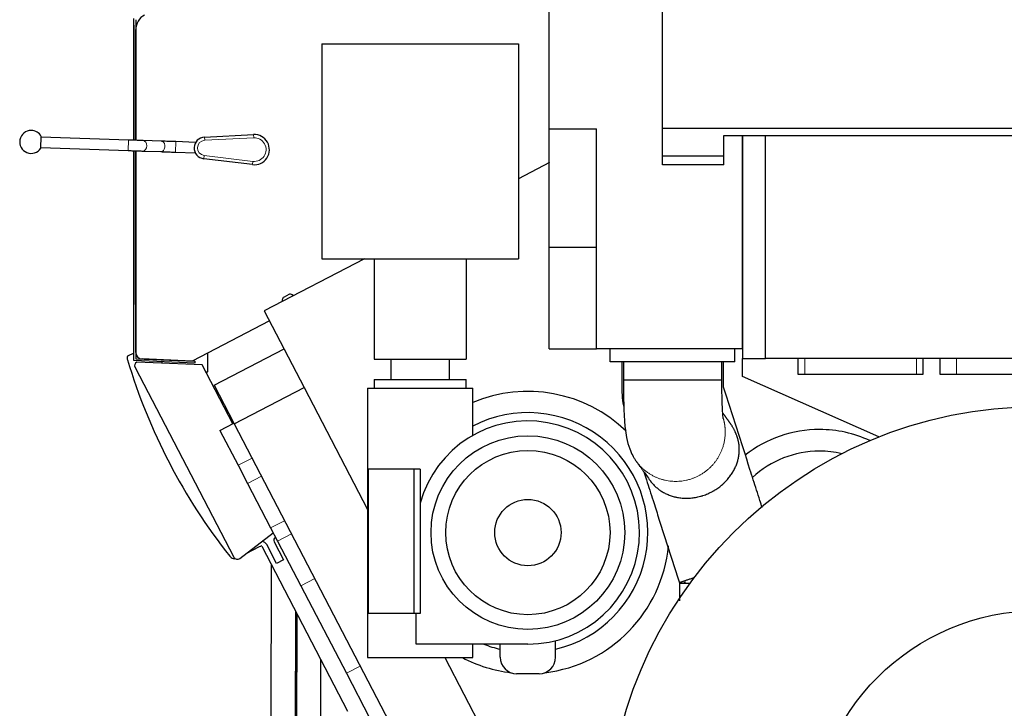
# Model space of a CAD drawing. Header units: inches. Extents: x 0 to 23760, y -13 to 16800.
# Tile 118 of 204: x 10027 to 11526, y 7228 to 8277. Entities that reach past the tile are written whole.
import ezdxf

# ---------------------------------------------------------------- set-up
doc = ezdxf.new("R2010")
doc.units = ezdxf.units.IN
doc.layers.add('254', color=7, linetype='Continuous', true_color=0xffffff)

msp = doc.modelspace()

# ---------------------------------------------------------------- linework, layer by layer
at = {"layer": '254', "color": 2, "linetype": 'Continuous', "lineweight": 25}
for p, q in [((10833.143, 8110.572), (10833.143, 8412.414)), ((11005.643, 8055.572), (11005.643, 8412.414)), ((10200.352, 8093.195), (10200.352, 8278.661)), ((10200.227, 8268.742), (10200.227, 8093.197)), ((10203.352, 8276.841), (10203.352, 8093.093)), ((10203.352, 8093.089), (10203.352, 8261.718)), ((10486.864, 8240.187), (10486.864, 7912.587)), ((10486.864, 8240.187), (10786.064, 8240.187)), ((10786.064, 8240.187), (10786.064, 7912.587)), ((10058.727, 8081.138), (10059.356, 8099.127)), ((10192.239, 8093.48), (10059.32, 8098.128)), ((10308.053, 8098.059), (10382.685, 8101.828)), ((10833.143, 8110.572), (10905.143, 8110.572)), ((10833.143, 7930.572), (10833.143, 8110.572)), ((10905.143, 7775.572), (10905.143, 8110.572)), ((11005.643, 8111.572), (12148.643, 8111.572)), ((11099.143, 8100.572), (11127.143, 8100.572)), ((11099.143, 8055.572), (11099.143, 8100.572)), ((11127.141, 8100.572), (11162.143, 8100.572)), ((11127.141, 8100.572), (11127.141, 7760.572)), ((11127.143, 7775.572), (11127.143, 8100.572)), ((11162.143, 8100.572), (11992.143, 8100.572)), ((11162.143, 7760.572), (11162.143, 8100.572)), ((10242.001, 8091.801), (10214.41, 8092.72)), ((10294.179, 8089.994), (10264.198, 8091.041)), ((10294.179, 8089.994), (10294.149, 8089.116)), ((10058.761, 8082.137), (10191.68, 8077.49)), ((10200.227, 8077.192), (10200.227, 7842.839)), ((10200.352, 7757.574), (10200.352, 8077.188)), ((10203.352, 8077.085), (10203.352, 7760.446)), ((10203.352, 7770.064), (10203.352, 8077.079)), ((10213.758, 8076.734), (10213.877, 8076.729)), ((10213.877, 8076.729), (10241.468, 8075.81)), ((10263.639, 8075.05), (10293.621, 8074.004)), ((10293.652, 8074.881), (10293.621, 8074.004)), ((11005.643, 8069.572), (11099.155, 8069.572)), ((10381.085, 8056.024), (10306.899, 8064.991)), ((10833.159, 8059.116), (10786.068, 8034.602)), ((11099.143, 8055.572), (11005.643, 8055.572)), ((10833.143, 7775.572), (10833.143, 7930.572)), ((10833.143, 7930.572), (10905.143, 7930.572)), ((10551.68, 7912.587), (10399.029, 7833.122)), ((10486.864, 7912.587), (10786.064, 7912.587)), ((10566.464, 7912.587), (10566.464, 7759.587)), ((10706.464, 7912.587), (10706.464, 7759.587)), ((10436.302, 7858.058), (10429.129, 7854.324)), ((10443.523, 7856.284), (10441.475, 7857.718)), ((10426.44, 7849.893), (10426.44, 7847.392)), ((10203.352, 7831.942), (10203.352, 7831.942)), ((10399.029, 7833.122), (10459.779, 7716.422)), ((10406.888, 7818.024), (10289.17, 7756.744)), ((10200.352, 7769.111), (10190.752, 7764.113)), ((10203.352, 7770.672), (10203.352, 7770.672)), ((10313.227, 7740.259), (10313.227, 7769.267)), ((10322.629, 7720.004), (10429.07, 7775.414)), ((10833.143, 7775.572), (10905.143, 7775.572)), ((11127.143, 7775.572), (10905.143, 7775.572)), ((10925.865, 7755.572), (10925.865, 7775.572)), ((11115.865, 7755.572), (11115.865, 7775.572)), ((10293.136, 7753.523), (10200.352, 7757.574)), ((10203.352, 7760.446), (10293.266, 7756.52)), ((10304.253, 7750.981), (10204.749, 7755.325)), ((10289.17, 7756.744), (10212.916, 7760.074)), ((10243.227, 7758.757), (10243.227, 7758.713)), ((10243.227, 7755.711), (10243.227, 7753.648)), ((10293.266, 7756.52), (10293.136, 7753.523)), ((10566.464, 7759.587), (10706.464, 7759.587)), ((10591.964, 7759.587), (10591.964, 7728.587)), ((10680.964, 7728.587), (10680.964, 7759.587)), ((11115.865, 7755.572), (10925.865, 7755.572)), ((11127.141, 7760.572), (11162.143, 7760.572)), ((11127.143, 7733.072), (11127.143, 7760.572)), ((11992.143, 7760.572), (11162.143, 7760.572)), ((11212.143, 7736.572), (11212.143, 7760.572)), ((11402.143, 7760.572), (11402.143, 7736.572)), ((11428.143, 7736.572), (11428.143, 7760.572)), ((10202.198, 7747.233), (10352.71, 7458.101)), ((10350.937, 7661.301), (10304.253, 7750.981)), ((10309.833, 7740.259), (10313.227, 7740.259)), ((10566.464, 7728.587), (10706.464, 7728.587)), ((10566.464, 7728.587), (10566.464, 7715.587)), ((10706.464, 7715.587), (10706.464, 7728.587)), ((11095.864, 7727.691), (11095.653, 7727.69)), ((11335.217, 7641.3), (11127.143, 7733.072)), ((11222.143, 7736.572), (11212.143, 7736.572)), ((11392.143, 7736.572), (11222.143, 7736.572)), ((11402.143, 7736.572), (11392.143, 7736.572)), ((11453.143, 7736.572), (11428.143, 7736.572)), ((11603.143, 7736.572), (11453.143, 7736.572)), ((10322.629, 7720.004), (10352.708, 7662.223)), ((10353.336, 7661.016), (10459.777, 7716.425)), ((10459.777, 7716.425), (10556.469, 7530.683)), ((10556.464, 7715.587), (10636.464, 7715.587)), ((10556.464, 7715.587), (10556.464, 7305.087)), ((10636.464, 7715.587), (10716.464, 7715.587)), ((10716.464, 7643.385), (10716.464, 7715.587)), ((11098.364, 7718.095), (11098.116, 7718.095)), ((11098.485, 7717.303), (11098.409, 7717.321)), ((10331.423, 7651.143), (10352.711, 7662.225)), ((10331.423, 7651.143), (10359.049, 7598.073)), ((10352.711, 7662.225), (10353.34, 7661.017)), ((10353.336, 7661.016), (10670.747, 7051.275)), ((10359.049, 7598.073), (10373.468, 7570.374)), ((10626.605, 7592.087), (10557.323, 7592.087)), ((10557.323, 7592.087), (10557.323, 7372.087)), ((10636.464, 7592.087), (10626.605, 7592.087)), ((10626.605, 7592.087), (10626.605, 7372.087)), ((10636.464, 7592.087), (10636.464, 7540.353)), ((10373.468, 7570.374), (10408.751, 7502.597)), ((10636.464, 7540.353), (10636.464, 7372.087)), ((10408.751, 7502.597), (10419.244, 7482.441)), ((10361.685, 7456.111), (10412.608, 7495.186)), ((10371.411, 7463.575), (10391.921, 7474.252)), ((10391.921, 7474.252), (10391.97, 7474.158)), ((10391.97, 7474.158), (10393.744, 7475.082)), ((10395.091, 7474.657), (10525.761, 7223.644)), ((10417.737, 7448.563), (10402.815, 7477.229)), ((10414.067, 7481.601), (10428.382, 7454.104)), ((10419.244, 7482.441), (10454.526, 7414.664)), ((10428.382, 7454.104), (10417.737, 7448.563)), ((10409.448, 7447.077), (10408.821, 7205.591)), ((10454.526, 7414.664), (10523.998, 7281.208)), ((11031.398, 7418.835), (11031.578, 7418.851)), ((11031.521, 7418.062), (11031.7, 7418.062)), ((10446.542, 7375.817), (10446.057, 7189.091)), ((10448.076, 7372.878), (10447.684, 7221.894)), ((10447.694, 7221.032), (10448.088, 7372.849)), ((10448.52, 7372.018), (10448.047, 7189.953)), ((10448.057, 7189.091), (10448.532, 7371.994)), ((10626.605, 7372.087), (10557.323, 7372.087)), ((10636.464, 7372.087), (10626.605, 7372.087)), ((10630.464, 7325.587), (10630.464, 7372.087)), ((10636.464, 7325.587), (10630.464, 7325.587)), ((10800.464, 7325.587), (10636.464, 7325.587)), ((10716.464, 7305.087), (10716.464, 7325.587)), ((10758.384, 7305.587), (10758.384, 7325.587)), ((10842.545, 7305.587), (10842.545, 7330.878)), ((10556.464, 7305.087), (10636.464, 7305.087)), ((10636.464, 7305.087), (10716.464, 7305.087)), ((10673.906, 7305.089), (10777.188, 7106.685)), ((10484.921, 7205.394), (10485.17, 7301.618)), ((10523.998, 7281.208), (10559.281, 7213.431)), ((10817.545, 7280.587), (10783.384, 7280.587))]:
    msp.add_line(p, q, dxfattribs=at)
at = {"layer": '254', "color": 110, "linetype": 'Continuous', "lineweight": 13}
for p, q in [((10308.053, 8098.059), (10308.306, 8093.065)), ((10382.685, 8101.828), (10382.937, 8096.835)), ((10191.677, 8077.49), (10192.236, 8093.48)), ((10264.198, 8091.041), (10263.639, 8075.05)), ((10382.937, 8096.835), (10308.306, 8093.065)), ((10213.877, 8076.729), (10213.877, 8076.729)), ((10241.468, 8075.81), (10241.468, 8075.81)), ((10306.899, 8064.991), (10307.498, 8069.954)), ((10307.498, 8069.954), (10381.685, 8060.988)), ((10381.085, 8056.024), (10381.685, 8060.988)), ((11222.143, 7760.572), (11222.143, 7736.572)), ((11392.143, 7736.572), (11392.143, 7760.572)), ((11453.143, 7760.572), (11453.143, 7736.572)), ((10359.049, 7598.073), (10380.334, 7609.153)), ((10373.468, 7570.374), (10394.753, 7581.454)), ((10408.751, 7502.597), (10430.035, 7513.677)), ((10419.244, 7482.441), (10440.528, 7493.521)), ((10454.526, 7414.664), (10475.811, 7425.744)), ((10523.998, 7281.208), (10545.283, 7292.288))]:
    msp.add_line(p, q, dxfattribs=at)
at = {"layer": '254', "color": 2, "linetype": 'Continuous', "lineweight": 25}
for centre, radius in [((11577.264, 7031.587), 656), ((10800.464, 7495.587), 147.5), ((10800.464, 7495.587), 125.1), ((10800.464, 7495.587), 50.5), ((11577.264, 7031.587), 345)]:
    msp.add_circle(centre, radius, dxfattribs=at)
for centre, radius, start, end in [((10228.352, 8261.718), 25, 117.5, 180), ((10044.042, 8090.657), 17.5, 90, 327.04765), ((10044.042, 8090.657), 17.5, 28.947096, 90), ((10308.891, 8081.475), 16.605, 92.891662, 263.108338), ((10383.845, 8078.858), 23, 263.108338, 92.891662), ((10213.352, 7770.064), 10, 180, 267.5), ((11052.871, 8017.303), 900.105, 196.711747, 218.288253), ((10207.52, 7750.003), 6, 117.5, 207.5), ((10800.464, 7495.587), 215, 45.956021, 112.993414), ((10800.464, 7495.587), 182.7, 283.316407, 117.36755), ((10800.464, 7495.587), 170, 270, 164.73227), ((11244.564, 7469.587), 183, 90, 128.205), ((11244.564, 7469.587), 183, 65.154375, 90), ((11244.564, 7469.587), 150, 90, 132.9075), ((11244.564, 7469.587), 150, 76.87125, 90), ((10418.502, 7483.91), 5, 117.5, 207.5), ((10393.944, 7472.612), 10, 27.5, 78.404219), ((10800.464, 7495.587), 215, 276.874821, 354.597296), ((10358.032, 7460.872), 6, 207.5, 307.5), ((10800.464, 7495.587), 182.7, 248.505993, 256.683915), ((10800.464, 7495.587), 215, 242.377583, 263.125578), ((10783.384, 7305.587), 25, 180, 270), ((10817.545, 7305.587), 25, 270, 0)]:
    msp.add_arc(centre, radius, start, end, dxfattribs=at)
at = {"layer": '254', "color": 110, "linetype": 'Continuous', "lineweight": 13}
for centre, radius, start, end in [((10308.891, 8081.475), 11.605, 92.891662, 263.108338), ((10383.845, 8078.858), 18, 263.108338, 92.891662)]:
    msp.add_arc(centre, radius, start, end, dxfattribs=at)
for centre, end_param in [((10214.144, 8084.724), 3.14087014), ((10241.734, 8083.806), 2.86764975)]:
    msp.add_ellipse(centre, major_axis=(-0.266, -7.996), ratio=0.73989858, start_param=0, end_param=end_param, dxfattribs=at)
at = {"layer": '254', "color": 2, "linetype": 'Continuous', "lineweight": 25}
for centre, major_axis, ratio, start_param, end_param in [((10241.734, 8083.806), (-0.266, -7.996), 0.73989858, 2.86764975, 3.14087014), ((10438.61, 7853.617), (-0.578, 4.972), 0.99891019, 5.55703203, 6.64695867), ((10431.445, 7849.887), (-4.28, 2.597), 0.99869844, 5.73834737, 6.82802325), ((10394.204, 7474.194), (-0.301, -0.955), 0.99878277, 2.35680348, 3.92638183)]:
    msp.add_ellipse(centre, major_axis=major_axis, ratio=ratio, start_param=start_param, end_param=end_param, dxfattribs=at)
for points, knots in [([(10214.41, 8092.72), (10213.11, 8092.763), (10209.043, 8092.899), (10201.335, 8093.163), (10195.06, 8093.381), (10192.239, 8093.48)], [0, 0, 0, 0, 0.2285742, 0.66986503, 1, 1, 1, 1]), ([(10264.198, 8091.041), (10262.268, 8091.108), (10256.773, 8091.299), (10248.766, 8091.574), (10243.912, 8091.738), (10242.001, 8091.801)], [0, 0, 0, 0, 0.22858126, 0.67010425, 1, 1, 1, 1]), ([(10191.68, 8077.49), (10193.61, 8077.422), (10199.104, 8077.231), (10207.112, 8076.956), (10211.966, 8076.792), (10213.877, 8076.729)], [0, 0, 0, 0, 0.22858089, 0.67010361, 1, 1, 1, 1]), ([(10241.468, 8075.81), (10242.768, 8075.767), (10246.836, 8075.63), (10254.544, 8075.367), (10260.819, 8075.149), (10263.639, 8075.05)], [0, 0, 0, 0, 0.22857475, 0.66987218, 1, 1, 1, 1]), ([(10190.752, 7764.113), (10190.488, 7763.199), (10190.355, 7762.237), (10190.367, 7760.332), (10190.506, 7759.395), (10190.783, 7758.471)], [0, 0, 0, 0, 0.5, 0.5, 1, 1, 1, 1]), ([(10943.365, 7755.572), (10943.365, 7749.323), (10943.365, 7741.513), (10943.365, 7732.14), (10943.365, 7727.454), (10943.365, 7722.756), (10943.365, 7719.621), (10943.365, 7718.048)], [0, 0, 0, 0, 0.49954152, 0.62442728, 0.74933267, 0.8742531, 1, 1, 1, 1]), ([(10945.865, 7755.572), (10945.865, 7750.924), (10945.865, 7743.954), (10945.865, 7734.66), (10945.865, 7730.013), (10945.865, 7727.69)], [0, 0, 0, 0, 0.50002967, 0.7500445, 1, 1, 1, 1]), ([(11095.864, 7727.691), (11095.864, 7730.013), (11095.864, 7734.66), (11095.864, 7743.954), (11095.864, 7750.924), (11095.864, 7755.572)], [0, 0, 0, 0, 0.24995083, 0.49996722, 1, 1, 1, 1]), ([(11098.365, 7718.095), (11098.365, 7721.215), (11098.365, 7727.459), (11098.365, 7739.951), (11098.365, 7749.323), (11098.365, 7755.572)], [0, 0, 0, 0, 0.24975801, 0.49983374, 1, 1, 1, 1]), ([(10945.865, 7727.69), (10945.866, 7725.827), (10945.877, 7721.706), (10945.94, 7713.92), (10946.1, 7702.854), (10946.538, 7685.559), (10947.31, 7669.15), (10948.625, 7653.554), (10950.795, 7638.618), (10954.667, 7624.508), (10959.19, 7614.301), (10962.241, 7608.98), (10963.947, 7606.339), (10964.737, 7605.195), (10965.096, 7604.693)], [0, 0, 0, 0, 0.03755747, 0.08325047, 0.15770502, 0.26418454, 0.44712411, 0.5366496, 0.65151328, 0.80304661, 0.90736034, 0.95808256, 0.98123508, 1, 1, 1, 1]), ([(11097.892, 7669.215), (11097.897, 7669.245), (11097.818, 7669.925), (11097.461, 7673.509), (11096.996, 7680.132), (11096.425, 7691.891), (11096.053, 7706.052), (11095.905, 7717.997), (11095.869, 7724.366), (11095.865, 7726.771), (11095.864, 7727.691)], [0, 0, 0, 0, 0.05281269, 0.16686544, 0.30062591, 0.47571786, 0.74307991, 0.90323601, 0.96306429, 1, 1, 1, 1]), ([(10943.365, 7718.048), (10943.351, 7712.205), (10943.926, 7701.463), (10945.594, 7690.696), (10946.63, 7685.748), (10946.651, 7685.647)], [0, 0, 0, 0, 0.53518553, 0.99049428, 1, 1, 1, 1]), ([(11157.421, 7533.299), (11156.213, 7537.072), (11153.328, 7546.078), (11148.768, 7560.317), (11143.739, 7576.015), (11133.683, 7607.412), (11118.599, 7654.508), (11105.19, 7696.371), (11098.486, 7717.302)], [0, 0, 0, 0, 0.06151658, 0.14683228, 0.23214798, 0.31746368, 0.65872648, 1, 1, 1, 1]), ([(10986.666, 7574.805), (10986.795, 7574.626), (10986.924, 7574.447), (10987.354, 7573.863), (10987.656, 7573.462), (10988.573, 7572.275), (10989.198, 7571.506), (10990.478, 7570.006), (10991.132, 7569.275), (10992.473, 7567.848), (10993.159, 7567.151), (10994.565, 7565.792), (10995.284, 7565.128), (10996.756, 7563.833), (10997.51, 7563.201), (10999.054, 7561.967), (10999.844, 7561.366), (11001.059, 7560.487), (11001.468, 7560.198), (11002.09, 7559.77), (11002.298, 7559.629), (11002.613, 7559.418), (11002.718, 7559.348), (11002.929, 7559.208), (11003.879, 7558.583), (11004.849, 7557.981), (11006.604, 7556.948), (11007.498, 7556.451), (11009.317, 7555.493), (11010.242, 7555.033), (11012.127, 7554.151), (11013.087, 7553.728), (11015.04, 7552.923), (11016.034, 7552.54), (11018.06, 7551.813), (11019.091, 7551.47), (11021.192, 7550.826), (11022.262, 7550.525), (11023.625, 7550.177), (11023.899, 7550.108), (11024.312, 7550.008), (11024.45, 7549.975), (11024.727, 7549.909), (11025.418, 7549.748), (11026.114, 7549.596), (11027.794, 7549.25), (11028.926, 7549.045), (11031.215, 7548.685), (11032.372, 7548.53), (11034.712, 7548.274), (11035.895, 7548.172), (11038.287, 7548.023), (11039.497, 7547.976), (11041.945, 7547.939), (11043.183, 7547.949), (11044.592, 7547.995), (11044.749, 7548), (11045.063, 7548.012), (11045.534, 7548.032), (11046.633, 7548.087), (11047.575, 7548.151), (11049.459, 7548.301), (11050.716, 7548.431), (11053.232, 7548.751), (11054.49, 7548.941), (11057.008, 7549.382), (11058.268, 7549.633), (11060.789, 7550.196), (11062.05, 7550.509), (11063.943, 7551.026), (11064.574, 7551.206), (11065.521, 7551.489), (11065.995, 7551.633), (11066.469, 7551.782), (11066.784, 7551.883), (11066.942, 7551.933), (11068.36, 7552.393), (11069.604, 7552.829), (11072.062, 7553.756), (11073.276, 7554.246), (11075.673, 7555.278), (11076.857, 7555.82), (11079.195, 7556.957), (11080.349, 7557.551), (11082.058, 7558.481), (11082.624, 7558.797), (11083.468, 7559.281), (11083.888, 7559.526), (11084.306, 7559.774), (11084.585, 7559.94), (11084.724, 7560.024), (11085.971, 7560.778), (11087.053, 7561.467), (11089.168, 7562.881), (11090.2, 7563.605), (11092.217, 7565.089), (11093.201, 7565.848), (11095.124, 7567.399), (11096.063, 7568.191), (11097.437, 7569.404), (11098.115, 7570.016), (11098.892, 7570.741), (11099.222, 7571.054), (11099.441, 7571.263), (11099.55, 7571.368), (11100.529, 7572.312), (11101.369, 7573.159), (11102.994, 7574.871), (11103.779, 7575.735), (11105.296, 7577.48), (11106.029, 7578.36), (11107.443, 7580.137), (11108.125, 7581.033), (11109.441, 7582.84), (11110.074, 7583.752), (11111.294, 7585.59), (11111.881, 7586.517), (11112.726, 7587.919), (11113.14, 7588.623), (11113.608, 7589.449), (11113.805, 7589.804), (11113.936, 7590.041), (11114.001, 7590.16), (11114.583, 7591.227), (11115.073, 7592.178), (11116.005, 7594.083), (11116.446, 7595.037), (11117.28, 7596.949), (11117.672, 7597.908), (11118.411, 7599.83), (11118.757, 7600.793), (11119.404, 7602.727), (11119.704, 7603.697), (11120.26, 7605.645), (11120.515, 7606.623), (11120.981, 7608.589), (11121.191, 7609.577), (11121.565, 7611.566), (11121.73, 7612.567), (11121.941, 7614.081), (11122.005, 7614.588), (11122.093, 7615.352), (11122.135, 7615.734), (11122.173, 7616.119), (11122.198, 7616.375), (11122.21, 7616.504), (11122.268, 7617.147), (11122.308, 7617.663), (11122.375, 7618.699), (11122.402, 7619.219), (11122.443, 7620.265), (11122.457, 7620.79), (11122.472, 7621.846), (11122.472, 7622.377), (11122.458, 7623.447), (11122.444, 7623.986), (11122.401, 7625.073), (11122.372, 7625.621), (11122.325, 7626.314), (11122.315, 7626.453), (11122.294, 7626.732), (11122.283, 7626.871), (11122.249, 7627.291), (11122.224, 7627.572), (11122.142, 7628.419), (11122.08, 7628.987), (11121.935, 7630.136), (11121.854, 7630.715), (11121.671, 7631.888), (11121.57, 7632.481), (11121.345, 7633.684), (11121.221, 7634.293), (11121.068, 7634.991), (11121.051, 7635.068), (11121.016, 7635.224), (11120.964, 7635.457), (11120.838, 7636), (11120.724, 7636.467), (11120.488, 7637.402), (11120.319, 7638.027), (11119.962, 7639.28), (11119.772, 7639.908), (11119.521, 7640.695), (11119.444, 7640.931), (11119.366, 7641.168), (11119.314, 7641.326), (11119.288, 7641.405), (11119.155, 7641.799), (11119.048, 7642.112), (11118.72, 7643.044), (11118.494, 7643.657), (11118.029, 7644.868), (11117.79, 7645.466), (11117.422, 7646.352), (11117.298, 7646.646), (11117.109, 7647.084), (11117.046, 7647.23), (11116.951, 7647.448), (11116.919, 7647.521), (11116.855, 7647.665), (11116.823, 7647.738), (11116.535, 7648.386), (11116.275, 7648.95), (11115.75, 7650.059), (11115.484, 7650.603), (11114.946, 7651.676), (11114.673, 7652.203), (11114.122, 7653.244), (11113.844, 7653.758), (11113.28, 7654.772), (11112.994, 7655.272), (11112.417, 7656.263), (11112.125, 7656.752), (11111.534, 7657.722), (11111.235, 7658.201), (11110.63, 7659.152), (11110.324, 7659.622), (11109.859, 7660.322), (11109.704, 7660.555), (11109.469, 7660.902), (11109.39, 7661.017), (11109.233, 7661.247), (11108.839, 7661.821), (11108.44, 7662.387), (11108.111, 7662.845), (11108.105, 7662.854), (11108.098, 7662.863)], [0, 0, 0, 0, 0.00326699, 0.00326699, 0.0107601, 0.0107601, 0.02574631, 0.02574631, 0.04073253, 0.04073253, 0.05571874, 0.05571874, 0.07070495, 0.07070495, 0.08569116, 0.08569116, 0.10067738, 0.10067738, 0.10817048, 0.10817048, 0.11191704, 0.11191704, 0.11379031, 0.11379031, 0.11566359, 0.1306498, 0.1306498, 0.14563601, 0.14563601, 0.16062223, 0.16062223, 0.17560844, 0.17560844, 0.19059465, 0.19059465, 0.20558087, 0.20558087, 0.22056708, 0.22056708, 0.22431363, 0.22431363, 0.22618691, 0.22618691, 0.22806018, 0.23555329, 0.23555329, 0.2505395, 0.2505395, 0.26552572, 0.26552572, 0.28051193, 0.28051193, 0.29549814, 0.29549814, 0.31048435, 0.31048435, 0.31235763, 0.31235763, 0.31423091, 0.31797746, 0.32547057, 0.32547057, 0.34045678, 0.34045678, 0.35544299, 0.35544299, 0.37042921, 0.37042921, 0.38541542, 0.38541542, 0.39290852, 0.39290852, 0.39665508, 0.39852835, 0.39852835, 0.40040163, 0.40040163, 0.41538784, 0.41538784, 0.43037406, 0.43037406, 0.44536027, 0.44536027, 0.46034648, 0.46034648, 0.46783959, 0.46783959, 0.47158614, 0.47345942, 0.47345942, 0.47533269, 0.47533269, 0.49031891, 0.49031891, 0.50530512, 0.50530512, 0.52029133, 0.52029133, 0.53527754, 0.53527754, 0.54277065, 0.5465172, 0.54839048, 0.54839048, 0.55026376, 0.55026376, 0.56524997, 0.56524997, 0.58023618, 0.58023618, 0.5952224, 0.5952224, 0.61020861, 0.61020861, 0.62519482, 0.62519482, 0.64018103, 0.64018103, 0.64767414, 0.65142069, 0.65329397, 0.65329397, 0.65516725, 0.65516725, 0.67015346, 0.67015346, 0.68513967, 0.68513967, 0.70012588, 0.70012588, 0.7151121, 0.7151121, 0.73009831, 0.73009831, 0.74508452, 0.74508452, 0.76007073, 0.76007073, 0.77505695, 0.77505695, 0.78255005, 0.78255005, 0.78629661, 0.78816988, 0.78816988, 0.79004316, 0.79004316, 0.79753627, 0.79753627, 0.80502937, 0.80502937, 0.81252248, 0.81252248, 0.82001559, 0.82001559, 0.82750869, 0.82750869, 0.8350018, 0.8350018, 0.83687507, 0.83687507, 0.83874835, 0.83874835, 0.8424949, 0.8424949, 0.84998801, 0.84998801, 0.85748112, 0.85748112, 0.86497422, 0.86497422, 0.87246733, 0.87246733, 0.87340397, 0.87340397, 0.87434061, 0.87621388, 0.87996044, 0.87996044, 0.88745354, 0.88745354, 0.89494665, 0.89494665, 0.89681993, 0.89775656, 0.89775656, 0.8986932, 0.8986932, 0.90243976, 0.90243976, 0.90993286, 0.90993286, 0.91742597, 0.91742597, 0.92117252, 0.92117252, 0.9230458, 0.9230458, 0.92398244, 0.92398244, 0.92491907, 0.92491907, 0.93241218, 0.93241218, 0.93990529, 0.93990529, 0.94739839, 0.94739839, 0.9548915, 0.9548915, 0.96238461, 0.96238461, 0.96987771, 0.96987771, 0.97737082, 0.97737082, 0.98486393, 0.98486393, 0.98861048, 0.98861048, 0.99048375, 0.99048375, 0.99235703, 0.99985014, 0.99985014, 1, 1, 1, 1]), ([(10965.096, 7604.693), (10966.026, 7603.403), (10967.887, 7600.824), (10970.678, 7596.957), (10973.469, 7593.09), (10978.789, 7585.719), (10983.179, 7579.637), (10986.638, 7574.844)], [0, 0, 0, 0, 0.12959964, 0.25915838, 0.38871712, 0.51827585, 1, 1, 1, 1]), ([(10977.147, 7587.992), (10978.449, 7583.927), (10983.1, 7569.406), (10990.433, 7546.513), (10999.145, 7519.312), (11007.19, 7494.195), (11015.235, 7469.078), (11023.279, 7443.964), (11028.641, 7427.222), (11031.322, 7418.853)], [0, 0, 0, 0, 0.07211045, 0.25755557, 0.40605668, 0.5545578, 0.70305891, 0.85156003, 1, 1, 1, 1]), ([(10346.376, 7459.581), (10347.021, 7458.764), (10347.773, 7458.067), (10349.492, 7456.908), (10350.429, 7456.469), (10352.393, 7455.896), (10353.405, 7455.762), (10354.415, 7455.781)], [0, 0, 0, 0, 0.33554936, 0.33554936, 0.67109871, 0.67109871, 1, 1, 1, 1]), ([(11031.322, 7418.853), (11031.376, 7418.694), (11031.577, 7418.475), (11032.228, 7418.296), (11033.714, 7418.277), (11036.041, 7418.571), (11038.158, 7418.829), (11038.517, 7418.872)], [0, 0, 0, 0, 0.1722292, 0.30058287, 0.51520743, 0.92075214, 1, 1, 1, 1]), ([(11038.159, 7419.19), (11038.159, 7419.19), (11038.159, 7419.19), (11038.16, 7419.19), (11038.161, 7419.19), (11038.168, 7419.191), (11038.213, 7419.196), (11038.705, 7419.253), (11039.466, 7419.34), (11040.299, 7419.428), (11040.649, 7419.463), (11040.727, 7419.47), (11040.742, 7419.472), (11040.743, 7419.472), (11040.744, 7419.472), (11040.744, 7419.472), (11040.744, 7419.472), (11040.746, 7419.472), (11040.745, 7419.472), (11040.745, 7419.472), (11040.745, 7419.472), (11040.744, 7419.472), (11040.744, 7419.472), (11040.739, 7419.471), (11040.702, 7419.468), (11040.582, 7419.456), (11040.153, 7419.413), (11039.768, 7419.372), (11039.471, 7419.339)], [0, 0, 0, 0, 0.00000385, 0.000063, 0.00032919, 0.00145314, 0.00606752, 0.0388525, 0.41976564, 0.62116077, 0.66771416, 0.67741156, 0.67842048, 0.67871259, 0.67886315, 0.67887867, 0.67888311, 0.67888534, 0.67888547, 0.67888752, 0.67889854, 0.67894713, 0.67903111, 0.67972095, 0.68279931, 0.70561973, 0.76771144, 1, 1, 1, 1])]:
    msp.add_open_spline(points, degree=3, knots=knots, dxfattribs=at)
msp.add_rational_spline([(11095.653, 7727.69), (11093.664, 7727.69), (11077.801, 7727.689), (11041.681, 7727.689), (10990.096, 7727.689), (10958.182, 7727.689), (10945.745, 7727.69), (10945.866, 7727.69)], [1.01661171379, 1.01661171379, 0.958470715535, 1.01661171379, 1.01661171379, 0.964042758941, 1.00886436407, 1.01585053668], degree=4, knots=[0, 0, 0, 0, 0, 0.5125905, 0.5125905, 0.5125905, 1, 1, 1, 1, 1], dxfattribs=at)
for points, degree in [([(11108.107, 7662.851), (11102.639, 7670.425), (11097.172, 7678)], 2), ([(11031.447, 7418.062), (11031.447, 7404.739), (11031.447, 7391.416)], 2), ([(11039.471, 7419.339), (11039.171, 7419.305), (11038.878, 7419.272), (11038.595, 7419.24)], 3)]:
    msp.add_open_spline(points, degree=degree, dxfattribs=at)
at = {"layer": '254', "color": 110, "linetype": 'Continuous', "lineweight": 13}
msp.add_rational_spline([(11098.113, 7669.326), (11099.668, 7663.954), (11100.647, 7658.547), (11101.073, 7653.225), (11101.034, 7648.118)], [1.00810756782, 1.01133864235, 1.01443197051, 1.01661171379, 1.01661171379], degree=4, dxfattribs=at)
msp.add_rational_spline([(11101.034, 7648.118), (11100.828, 7621.744), (11087.333, 7586.708), (11052.104, 7573.521), (11009.657, 7573.521), (10991.07, 7578.174), (10975.288, 7590.019), (10964.668, 7605.301)], [1.01661171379, 1.01661171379, 0.958470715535, 1.01661171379, 1.01661171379, 0.995308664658, 0.991387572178, 0.996700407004], degree=4, knots=[0, 0, 0, 0, 0, 0.62293167, 0.62293167, 0.62293167, 1, 1, 1, 1, 1], dxfattribs=at)
at = {"layer": '254', "color": 2, "linetype": 'Continuous', "lineweight": 25}
for points, weights in [([(11054.249, 7426.983), (11042.846, 7423.175), (11034.578, 7420.324), (11031.243, 7419.03), (11031.321, 7418.854)], [0.995126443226, 0.993222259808, 0.998844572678, 1.01402445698, 1.01634882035]), ([(11048.148, 7418.059), (11039.66, 7418.061), (11033.839, 7418.062), (11031.409, 7418.062), (11031.447, 7418.062)], [0.995143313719, 0.996766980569, 1.00358377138, 1.01439683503, 1.01634428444])]:
    msp.add_rational_spline(points, weights, degree=4, dxfattribs=at)

doc.saveas('drawing.dxf')
